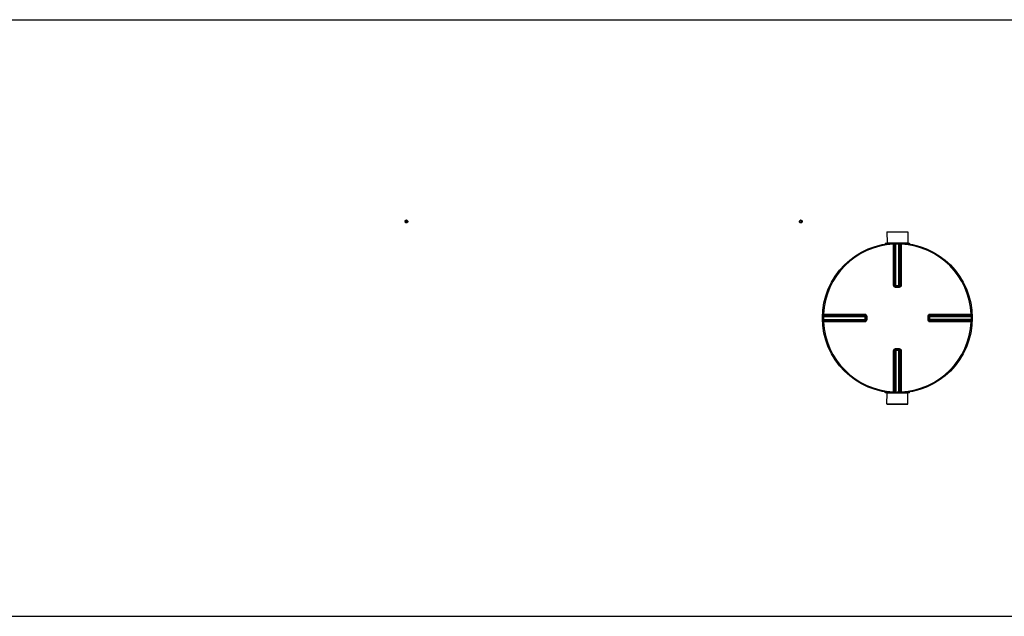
# Model space of a CAD drawing. Header units: millimetres. Extents: x 0 to 420, y 0 to 297.
# Tile 9 of 34: x 110 to 174, y 109 to 148. Entities that reach past the tile are written whole.
import ezdxf

# ---------------------------------------------------------------- set-up
doc = ezdxf.new("R2010")
doc.units = ezdxf.units.MM
doc.header["$LTSCALE"] = 23.1
doc.layers.get('0').update_dxf_attribs({"linetype": 'CONTINUOUS'})
doc.layers.add('AXES_REF', color=7, linetype='CONTINUOUS')
doc.layers.add('VISSERIE', color=7, linetype='CONTINUOUS')

msp = doc.modelspace()

# ---------------------------------------------------------------- linework, layer by layer
at = {"color": 7, "linetype": 'Continuous'}
for p, q in [((53.564, 147.921), (227.946, 147.921)), ((134.993, 134.64), (134.993, 134.659)), ((134.993, 134.64), (135.009, 134.574)), ((135, 134.632), (135.002, 134.624)), ((135.002, 134.624), (135.009, 134.592)), ((135.009, 134.574), (135.009, 134.592)), ((135.009, 134.574), (135.08, 134.553)), ((135.024, 134.687), (135.018, 134.681)), ((135.041, 134.585), (135.049, 134.583)), ((135.089, 134.695), (135.08, 134.698)), ((135.08, 134.553), (135.136, 134.598)), ((135.08, 134.553), (135.08, 134.571)), ((135.105, 134.594), (135.111, 134.599)), ((135.129, 134.649), (135.127, 134.657)), ((135.136, 134.617), (135.129, 134.649)), ((135.136, 134.598), (135.136, 134.617)), ((160.993, 134.64), (160.993, 134.659)), ((160.993, 134.64), (161.009, 134.574)), ((161, 134.632), (161.002, 134.624)), ((161.002, 134.624), (161.009, 134.592)), ((161.009, 134.574), (161.009, 134.592)), ((161.009, 134.574), (161.08, 134.553)), ((161.024, 134.687), (161.018, 134.681)), ((161.041, 134.585), (161.049, 134.583)), ((161.089, 134.695), (161.08, 134.698)), ((161.08, 134.553), (161.136, 134.598)), ((161.08, 134.553), (161.08, 134.571)), ((161.105, 134.594), (161.111, 134.599)), ((161.129, 134.649), (161.127, 134.657)), ((161.136, 134.617), (161.129, 134.649)), ((161.136, 134.598), (161.136, 134.617)), ((166.745, 133.939), (168.117, 133.939)), ((166.745, 133.939), (166.748, 133.224)), ((168.117, 133.939), (168.113, 133.224)), ((166.631, 133.192), (167.08, 133.192)), ((166.631, 133.192), (166.631, 133.14)), ((166.748, 133.224), (168.113, 133.224)), ((166.748, 133.224), (166.781, 133.192)), ((167.782, 133.192), (168.23, 133.192)), ((168.113, 133.224), (168.081, 133.192)), ((168.23, 133.192), (168.23, 133.14)), ((167.31, 130.347), (167.304, 130.347)), ((167.31, 130.347), (167.552, 130.347)), ((167.558, 130.347), (167.552, 130.347)), ((165.348, 128.392), (165.348, 128.392)), ((165.348, 128.392), (165.349, 128.386)), ((165.349, 128.143), (165.348, 128.137)), ((165.348, 128.137), (165.348, 128.137)), ((165.349, 128.386), (165.349, 128.143)), ((169.513, 128.386), (169.513, 128.392)), ((169.513, 128.143), (169.513, 128.386)), ((169.513, 128.137), (169.513, 128.143)), ((167.304, 126.182), (167.31, 126.183)), ((167.552, 126.183), (167.31, 126.183)), ((167.552, 126.183), (167.558, 126.182)), ((166.631, 123.338), (166.631, 123.39)), ((167.08, 123.338), (166.631, 123.338)), ((166.748, 123.305), (166.781, 123.338)), ((168.23, 123.338), (167.782, 123.338)), ((168.113, 123.305), (168.081, 123.338)), ((168.23, 123.338), (168.23, 123.39)), ((166.745, 122.59), (166.748, 123.305)), ((168.113, 123.305), (166.748, 123.305)), ((168.117, 122.59), (168.113, 123.305)), ((168.117, 122.59), (166.745, 122.59)), ((53.564, 108.609), (227.946, 108.609))]:
    msp.add_line(p, q, dxfattribs=at)
at = {"color": 9, "linetype": 'Continuous'}
for p, q in [((167.175, 133.198), (167.178, 133.135)), ((167.178, 130.413), (167.178, 133.135)), ((167.243, 130.412), (167.243, 133.133)), ((167.261, 133.134), (167.261, 130.41)), ((167.324, 133.204), (167.326, 133.14)), ((167.326, 130.347), (167.326, 133.14)), ((167.537, 133.204), (167.536, 133.14)), ((167.536, 130.347), (167.536, 133.14)), ((167.601, 130.41), (167.601, 133.134)), ((167.619, 133.133), (167.619, 130.412)), ((167.687, 133.198), (167.683, 133.135)), ((167.683, 133.135), (167.683, 130.413)), ((167.243, 130.412), (167.261, 130.41)), ((167.309, 130.283), (167.31, 130.347)), ((167.431, 130.283), (167.309, 130.283)), ((167.326, 130.41), (167.536, 130.41)), ((167.552, 130.283), (167.431, 130.283)), ((167.552, 130.283), (167.552, 130.347)), ((167.601, 130.41), (167.619, 130.412)), ((162.498, 128.52), (162.561, 128.517)), ((162.561, 128.517), (165.283, 128.517)), ((169.579, 128.517), (172.301, 128.517)), ((172.364, 128.52), (172.301, 128.517)), ((162.492, 128.371), (162.555, 128.37)), ((162.492, 128.158), (162.555, 128.16)), ((162.498, 128.009), (162.561, 128.012)), ((162.555, 128.37), (165.349, 128.37)), ((162.555, 128.16), (165.349, 128.16)), ((162.561, 128.434), (165.285, 128.434)), ((165.285, 128.095), (162.561, 128.095)), ((165.283, 128.012), (162.561, 128.012)), ((162.562, 128.453), (165.284, 128.453)), ((165.284, 128.077), (162.562, 128.077)), ((165.285, 128.434), (165.284, 128.453)), ((165.284, 128.077), (165.285, 128.095)), ((165.286, 128.37), (165.286, 128.384)), ((165.286, 128.37), (165.286, 128.16)), ((165.286, 128.16), (165.286, 128.145)), ((165.413, 128.386), (165.349, 128.386)), ((165.413, 128.143), (165.349, 128.143)), ((165.413, 128.386), (165.413, 128.143)), ((169.449, 128.386), (169.513, 128.386)), ((169.449, 128.143), (169.449, 128.386)), ((169.449, 128.143), (169.513, 128.143)), ((169.513, 128.37), (172.306, 128.37)), ((172.306, 128.16), (169.513, 128.16)), ((169.576, 128.37), (169.576, 128.384)), ((169.576, 128.16), (169.576, 128.37)), ((169.576, 128.16), (169.576, 128.145)), ((169.578, 128.453), (169.577, 128.434)), ((169.577, 128.434), (172.3, 128.434)), ((172.3, 128.095), (169.577, 128.095)), ((169.577, 128.095), (169.578, 128.077)), ((169.578, 128.453), (172.3, 128.453)), ((172.3, 128.077), (169.578, 128.077)), ((172.301, 128.012), (169.579, 128.012)), ((172.364, 128.009), (172.301, 128.012)), ((172.37, 128.371), (172.306, 128.37)), ((172.37, 128.158), (172.306, 128.16)), ((167.178, 123.395), (167.178, 126.117)), ((167.261, 126.119), (167.243, 126.117)), ((167.243, 123.396), (167.243, 126.117)), ((167.261, 126.119), (167.261, 123.395)), ((167.309, 126.247), (167.31, 126.183)), ((167.309, 126.247), (167.431, 126.247)), ((167.326, 126.183), (167.326, 123.389)), ((167.536, 126.12), (167.326, 126.12)), ((167.431, 126.247), (167.552, 126.247)), ((167.536, 123.389), (167.536, 126.183)), ((167.552, 126.247), (167.552, 126.183)), ((167.619, 126.117), (167.601, 126.119)), ((167.601, 123.395), (167.601, 126.119)), ((167.619, 126.117), (167.619, 123.396)), ((167.683, 126.117), (167.683, 123.395)), ((167.175, 123.331), (167.178, 123.395)), ((167.324, 123.326), (167.326, 123.389)), ((167.537, 123.326), (167.536, 123.389)), ((167.687, 123.331), (167.683, 123.395))]:
    msp.add_line(p, q, dxfattribs=at)
at = {"color": 7, "linetype": 'Continuous'}
msp.add_circle((167.431, 128.265), 4.94, dxfattribs=at)
for centre in [(134.153, 134.426), (134.28, 134.451), (160.153, 134.426), (160.28, 134.451)]:
    msp.add_arc(centre, 0.872, 13.6415, 15.47102, dxfattribs=at)
at = {"color": 9, "linetype": 'Continuous'}
for centre, radius, start, end in [((167.431, 128.265), 4.877, 92.96745, 177.03255), ((167.495, 128.266), 4.874, 92.75322, 92.96811), ((167.431, 128.268), 4.873, 88.76403, 89.99998), ((167.366, 128.266), 4.874, 87.03189, 87.24678), ((167.431, 128.265), 4.877, 2.96745, 87.03255), ((167.308, 130.463), 0.116, 260.88237, 264.14531), ((167.31, 130.48), 0.133, 264.12966, 267.37591), ((167.303, 132.606), 2.197, 270.20147, 270.43504), ((167.559, 132.606), 2.197, 269.565, 269.79411), ((167.535, 130.412), 0.0668, 285.34076, 292.57898), ((167.535, 130.412), 0.0667, 292.5652, 299.81393), ((167.428, 128.265), 4.874, 178.76416, 181.23584), ((167.431, 128.2), 4.875, 177.03191, 177.24676), ((167.431, 128.329), 4.875, 182.75324, 182.96809), ((167.431, 128.265), 4.877, 182.96745, 267.03255), ((165.284, 128.161), 0.0667, 330.18606, 337.4348), ((165.284, 128.161), 0.0668, 337.42102, 344.65924), ((165.28, 128.144), 0.0692, 345.04344, 349.82869), ((165.285, 128.16), 0.0655, 344.66589, 348.01548), ((165.281, 128.144), 0.0676, 349.8255, 354.46856), ((167.431, 128.265), 4.877, 272.96745, 357.03255), ((169.646, 128.386), 0.133, 174.12966, 177.37591), ((169.629, 128.388), 0.116, 170.88237, 174.14531), ((169.578, 128.369), 0.0668, 157.42102, 164.65924), ((169.578, 128.369), 0.0667, 150.18606, 157.4348), ((167.431, 128.2), 4.875, 2.75324, 2.96809), ((167.431, 128.329), 4.875, 357.03191, 357.24676), ((167.434, 128.265), 4.874, 358.76416, 1.23584), ((167.327, 126.117), 0.0667, 112.5652, 119.81393), ((167.327, 126.117), 0.0668, 105.34076, 112.57898), ((167.303, 123.923), 2.197, 89.565, 89.79411), ((167.559, 123.923), 2.197, 90.20147, 90.43504), ((167.552, 126.049), 0.133, 84.12966, 87.37591), ((167.554, 126.066), 0.116, 80.88237, 84.14531), ((167.495, 128.263), 4.874, 267.03189, 267.24678), ((167.431, 128.261), 4.873, 268.76403, 269.99998), ((167.366, 128.263), 4.874, 272.75322, 272.96811)]:
    msp.add_arc(centre, radius, start, end, dxfattribs=at)
at = {"color": 7, "linetype": 'Continuous'}
for points in [[(135.018, 134.681), (135.009, 134.674), (135.001, 134.667), (134.993, 134.659)], [(135.009, 134.592), (135.02, 134.591), (135.03, 134.588), (135.041, 134.585)], [(135.049, 134.704), (135.04, 134.699), (135.032, 134.693), (135.024, 134.687)], [(135.08, 134.698), (135.062, 134.702), (135.04, 134.698), (135.024, 134.687)], [(135.08, 134.698), (135.07, 134.701), (135.059, 134.703), (135.049, 134.704)], [(135.049, 134.583), (135.067, 134.579), (135.089, 134.583), (135.105, 134.594)], [(135.049, 134.583), (135.06, 134.58), (135.07, 134.576), (135.08, 134.571)], [(135.08, 134.571), (135.088, 134.579), (135.096, 134.587), (135.105, 134.594)], [(135.12, 134.684), (135.11, 134.688), (135.099, 134.692), (135.089, 134.695)], [(135.111, 134.599), (135.119, 134.606), (135.128, 134.612), (135.136, 134.617)], [(161.018, 134.681), (161.009, 134.674), (161.001, 134.667), (160.993, 134.659)], [(161.009, 134.592), (161.02, 134.591), (161.03, 134.588), (161.041, 134.585)], [(161.049, 134.704), (161.04, 134.699), (161.032, 134.693), (161.024, 134.687)], [(161.08, 134.698), (161.062, 134.702), (161.04, 134.698), (161.024, 134.687)], [(161.08, 134.698), (161.07, 134.701), (161.059, 134.703), (161.049, 134.704)], [(161.049, 134.583), (161.067, 134.579), (161.089, 134.583), (161.105, 134.594)], [(161.049, 134.583), (161.06, 134.58), (161.07, 134.576), (161.08, 134.571)], [(161.08, 134.571), (161.088, 134.579), (161.096, 134.587), (161.105, 134.594)], [(161.12, 134.684), (161.11, 134.688), (161.099, 134.692), (161.089, 134.695)], [(161.111, 134.599), (161.119, 134.606), (161.128, 134.612), (161.136, 134.617)]]:
    msp.add_open_spline(points, degree=3, dxfattribs=at)
for points, knots in [([(135.018, 134.681), (135.011, 134.675), (135, 134.659), (134.999, 134.641), (135, 134.632)], [0, 0, 0, 0, 0.506776, 1, 1, 1, 1]), ([(135.002, 134.624), (135.006, 134.611), (135.019, 134.595), (135.036, 134.587), (135.041, 134.585)], [0, 0, 0, 0, 0.738617, 1, 1, 1, 1]), ([(135.127, 134.657), (135.123, 134.67), (135.11, 134.686), (135.093, 134.694), (135.089, 134.695)], [0, 0, 0, 0, 0.738617, 1, 1, 1, 1]), ([(135.111, 134.599), (135.118, 134.606), (135.129, 134.621), (135.13, 134.64), (135.129, 134.649)], [0, 0, 0, 0, 0.506776, 1, 1, 1, 1]), ([(161.018, 134.681), (161.011, 134.675), (161, 134.659), (160.999, 134.641), (161, 134.632)], [0, 0, 0, 0, 0.506776, 1, 1, 1, 1]), ([(161.002, 134.624), (161.006, 134.611), (161.019, 134.595), (161.036, 134.587), (161.041, 134.585)], [0, 0, 0, 0, 0.738617, 1, 1, 1, 1]), ([(161.127, 134.657), (161.123, 134.67), (161.11, 134.686), (161.093, 134.694), (161.089, 134.695)], [0, 0, 0, 0, 0.738617, 1, 1, 1, 1]), ([(161.111, 134.599), (161.118, 134.606), (161.129, 134.621), (161.13, 134.64), (161.129, 134.649)], [0, 0, 0, 0, 0.506776, 1, 1, 1, 1])]:
    msp.add_open_spline(points, degree=3, knots=knots, dxfattribs=at)
at = {"color": 9, "linetype": 'Continuous'}
for points in [[(167.175, 133.198), (167.206, 133.2), (167.243, 133.165), (167.243, 133.133)], [(167.194, 133.199), (167.225, 133.2), (167.261, 133.165), (167.261, 133.134)], [(167.326, 133.14), (167.361, 133.141), (167.396, 133.142), (167.431, 133.141)], [(167.668, 133.199), (167.637, 133.2), (167.601, 133.165), (167.601, 133.134)], [(167.687, 133.198), (167.655, 133.2), (167.619, 133.165), (167.619, 133.133)], [(167.261, 130.41), (167.261, 130.383), (167.286, 130.352), (167.313, 130.347)], [(167.619, 130.412), (167.619, 130.382), (167.588, 130.35), (167.558, 130.347)], [(167.568, 130.354), (167.587, 130.365), (167.601, 130.389), (167.601, 130.41)], [(162.498, 128.52), (162.496, 128.489), (162.531, 128.453), (162.562, 128.453)], [(172.364, 128.52), (172.366, 128.489), (172.331, 128.453), (172.3, 128.453)], [(162.497, 128.502), (162.495, 128.471), (162.53, 128.434), (162.561, 128.434)], [(162.497, 128.027), (162.495, 128.059), (162.53, 128.095), (162.561, 128.095)], [(162.498, 128.009), (162.496, 128.04), (162.531, 128.077), (162.562, 128.077)], [(165.284, 128.453), (165.313, 128.453), (165.346, 128.422), (165.348, 128.392)], [(165.346, 128.126), (165.34, 128.1), (165.31, 128.077), (165.284, 128.077)], [(165.285, 128.434), (165.313, 128.434), (165.343, 128.409), (165.349, 128.383)], [(165.341, 128.127), (165.331, 128.109), (165.307, 128.095), (165.285, 128.095)], [(169.577, 128.095), (169.549, 128.095), (169.519, 128.12), (169.513, 128.147)], [(169.578, 128.077), (169.549, 128.077), (169.516, 128.108), (169.513, 128.137)], [(169.52, 128.402), (169.531, 128.421), (169.555, 128.434), (169.577, 128.434)], [(172.365, 128.502), (172.367, 128.471), (172.332, 128.434), (172.3, 128.434)], [(172.365, 128.027), (172.367, 128.059), (172.332, 128.095), (172.3, 128.095)], [(172.364, 128.009), (172.366, 128.04), (172.331, 128.077), (172.3, 128.077)], [(167.243, 126.117), (167.243, 126.147), (167.274, 126.18), (167.304, 126.182)], [(167.294, 126.175), (167.275, 126.164), (167.261, 126.141), (167.261, 126.119)], [(167.601, 126.119), (167.601, 126.146), (167.576, 126.177), (167.549, 126.183)], [(167.175, 123.331), (167.206, 123.33), (167.243, 123.365), (167.243, 123.396)], [(167.194, 123.33), (167.225, 123.329), (167.261, 123.364), (167.261, 123.395)], [(167.536, 123.389), (167.501, 123.388), (167.466, 123.388), (167.431, 123.389)], [(167.668, 123.33), (167.637, 123.329), (167.601, 123.364), (167.601, 123.395)], [(167.687, 123.331), (167.655, 123.33), (167.619, 123.365), (167.619, 123.396)]]:
    msp.add_open_spline(points, degree=3, dxfattribs=at)
for points, knots in [([(167.243, 133.133), (167.241, 133.134), (167.219, 133.134), (167.198, 133.135), (167.178, 133.135)], [0, 0, 0, 0, 0.109199, 1, 1, 1, 1]), ([(167.261, 133.134), (167.265, 133.135), (167.28, 133.138), (167.295, 133.138), (167.306, 133.138)], [0, 0, 0, 0, 0.258917, 1, 1, 1, 1]), ([(167.536, 133.14), (167.549, 133.14), (167.557, 133.139), (167.59, 133.137), (167.581, 133.136), (167.578, 133.136)], [0, 0, 0, 0, 0.700251, 0.885328, 1, 1, 1, 1]), ([(167.683, 133.135), (167.676, 133.135), (167.654, 133.134), (167.632, 133.136), (167.619, 133.133)], [0, 0, 0, 0, 0.353705, 1, 1, 1, 1]), ([(167.178, 130.413), (167.186, 130.413), (167.208, 130.412), (167.229, 130.413), (167.243, 130.412)], [0, 0, 0, 0, 0.353802, 1, 1, 1, 1]), ([(167.309, 130.283), (167.276, 130.283), (167.207, 130.31), (167.178, 130.379), (167.178, 130.413)], [0, 0, 0, 0, 0.501179, 1, 1, 1, 1]), ([(167.29, 130.348), (167.28, 130.35), (167.253, 130.355), (167.262, 130.382), (167.269, 130.39)], [0, 0, 0, 0, 0.491684, 1, 1, 1, 1]), ([(167.261, 130.41), (167.263, 130.41), (167.279, 130.41), (167.296, 130.41), (167.31, 130.41)], [0, 0, 0, 0, 0.107688, 1, 1, 1, 1]), ([(167.601, 130.41), (167.599, 130.41), (167.582, 130.41), (167.566, 130.41), (167.551, 130.41)], [0, 0, 0, 0, 0.107674, 1, 1, 1, 1]), ([(167.683, 130.413), (167.683, 130.379), (167.655, 130.31), (167.586, 130.283), (167.552, 130.283)], [0, 0, 0, 0, 0.499867, 1, 1, 1, 1]), ([(167.683, 130.413), (167.676, 130.413), (167.654, 130.412), (167.633, 130.413), (167.619, 130.412)], [0, 0, 0, 0, 0.353802, 1, 1, 1, 1]), ([(162.561, 128.517), (162.561, 128.51), (162.561, 128.488), (162.559, 128.466), (162.562, 128.453)], [0, 0, 0, 0, 0.353705, 1, 1, 1, 1]), ([(165.283, 128.517), (165.283, 128.51), (165.283, 128.488), (165.282, 128.466), (165.284, 128.453)], [0, 0, 0, 0, 0.353799, 1, 1, 1, 1]), ([(165.283, 128.517), (165.316, 128.517), (165.386, 128.489), (165.413, 128.419), (165.413, 128.386)], [0, 0, 0, 0, 0.499925, 1, 1, 1, 1]), ([(169.449, 128.386), (169.449, 128.419), (169.476, 128.489), (169.546, 128.517), (169.579, 128.517)], [0, 0, 0, 0, 0.501179, 1, 1, 1, 1]), ([(169.579, 128.517), (169.579, 128.51), (169.579, 128.488), (169.579, 128.466), (169.578, 128.453)], [0, 0, 0, 0, 0.353802, 1, 1, 1, 1]), ([(172.3, 128.453), (172.3, 128.455), (172.3, 128.477), (172.301, 128.498), (172.301, 128.517)], [0, 0, 0, 0, 0.109199, 1, 1, 1, 1]), ([(162.555, 128.37), (162.556, 128.383), (162.557, 128.39), (162.559, 128.423), (162.559, 128.414), (162.559, 128.412)], [0, 0, 0, 0, 0.700251, 0.885328, 1, 1, 1, 1]), ([(162.561, 128.095), (162.56, 128.099), (162.558, 128.114), (162.558, 128.129), (162.558, 128.14)], [0, 0, 0, 0, 0.258917, 1, 1, 1, 1]), ([(162.562, 128.077), (162.562, 128.075), (162.561, 128.053), (162.561, 128.031), (162.561, 128.012)], [0, 0, 0, 0, 0.109199, 1, 1, 1, 1]), ([(165.283, 128.012), (165.283, 128.02), (165.283, 128.041), (165.282, 128.063), (165.284, 128.077)], [0, 0, 0, 0, 0.353802, 1, 1, 1, 1]), ([(165.413, 128.143), (165.413, 128.11), (165.386, 128.041), (165.316, 128.012), (165.283, 128.012)], [0, 0, 0, 0, 0.500075, 1, 1, 1, 1]), ([(165.286, 128.384), (165.286, 128.393), (165.286, 128.399), (165.286, 128.416), (165.286, 128.408), (165.286, 128.405)], [0, 0, 0, 0, 0.693585, 0.792877, 1, 1, 1, 1]), ([(165.286, 128.145), (165.286, 128.137), (165.286, 128.131), (165.286, 128.113), (165.286, 128.121), (165.286, 128.124)], [0, 0, 0, 0, 0.693616, 0.794058, 1, 1, 1, 1]), ([(169.579, 128.012), (169.546, 128.012), (169.476, 128.04), (169.449, 128.11), (169.449, 128.143)], [0, 0, 0, 0, 0.499867, 1, 1, 1, 1]), ([(169.515, 128.406), (169.516, 128.416), (169.521, 128.442), (169.549, 128.433), (169.556, 128.427)], [0, 0, 0, 0, 0.491684, 1, 1, 1, 1]), ([(169.576, 128.384), (169.576, 128.392), (169.576, 128.399), (169.576, 128.416), (169.576, 128.408), (169.576, 128.405)], [0, 0, 0, 0, 0.693616, 0.794058, 1, 1, 1, 1]), ([(169.576, 128.145), (169.576, 128.137), (169.576, 128.13), (169.576, 128.113), (169.576, 128.121), (169.576, 128.124)], [0, 0, 0, 0, 0.693585, 0.792877, 1, 1, 1, 1]), ([(169.579, 128.012), (169.579, 128.02), (169.579, 128.041), (169.579, 128.063), (169.578, 128.077)], [0, 0, 0, 0, 0.353802, 1, 1, 1, 1]), ([(172.3, 128.434), (172.302, 128.431), (172.304, 128.416), (172.304, 128.401), (172.304, 128.389)], [0, 0, 0, 0, 0.258917, 1, 1, 1, 1]), ([(172.301, 128.012), (172.301, 128.02), (172.3, 128.041), (172.302, 128.063), (172.3, 128.077)], [0, 0, 0, 0, 0.353705, 1, 1, 1, 1]), ([(172.306, 128.16), (172.306, 128.147), (172.305, 128.139), (172.303, 128.106), (172.303, 128.115), (172.303, 128.117)], [0, 0, 0, 0, 0.700251, 0.885328, 1, 1, 1, 1]), ([(167.178, 126.117), (167.178, 126.15), (167.207, 126.219), (167.276, 126.247), (167.309, 126.247)], [0, 0, 0, 0, 0.499867, 1, 1, 1, 1]), ([(167.178, 126.117), (167.186, 126.117), (167.208, 126.117), (167.229, 126.116), (167.243, 126.117)], [0, 0, 0, 0, 0.353802, 1, 1, 1, 1]), ([(167.261, 126.119), (167.263, 126.119), (167.279, 126.12), (167.296, 126.12), (167.311, 126.12)], [0, 0, 0, 0, 0.107674, 1, 1, 1, 1]), ([(167.601, 126.119), (167.599, 126.119), (167.582, 126.12), (167.566, 126.12), (167.551, 126.12)], [0, 0, 0, 0, 0.107688, 1, 1, 1, 1]), ([(167.552, 126.247), (167.586, 126.247), (167.655, 126.219), (167.683, 126.15), (167.683, 126.117)], [0, 0, 0, 0, 0.501179, 1, 1, 1, 1]), ([(167.572, 126.181), (167.582, 126.179), (167.608, 126.174), (167.599, 126.147), (167.593, 126.139)], [0, 0, 0, 0, 0.491684, 1, 1, 1, 1]), ([(167.683, 126.117), (167.676, 126.117), (167.654, 126.117), (167.633, 126.116), (167.619, 126.117)], [0, 0, 0, 0, 0.353802, 1, 1, 1, 1]), ([(167.178, 123.395), (167.186, 123.395), (167.208, 123.395), (167.229, 123.393), (167.243, 123.396)], [0, 0, 0, 0, 0.353705, 1, 1, 1, 1]), ([(167.326, 123.389), (167.313, 123.39), (167.305, 123.39), (167.272, 123.393), (167.281, 123.393), (167.283, 123.393)], [0, 0, 0, 0, 0.700251, 0.885328, 1, 1, 1, 1]), ([(167.601, 123.395), (167.597, 123.394), (167.582, 123.392), (167.567, 123.391), (167.556, 123.392)], [0, 0, 0, 0, 0.258917, 1, 1, 1, 1]), ([(167.619, 123.396), (167.621, 123.396), (167.643, 123.395), (167.664, 123.395), (167.683, 123.395)], [0, 0, 0, 0, 0.109199, 1, 1, 1, 1])]:
    msp.add_open_spline(points, degree=3, knots=knots, dxfattribs=at)
at = {"layer": 'AXES_REF', "color": 7, "linetype": 'Continuous'}
for p, q in [((166.748, 133.952), (168.113, 133.952)), ((166.748, 133.939), (166.748, 133.952)), ((168.113, 133.939), (168.113, 133.952)), ((166.748, 122.59), (166.748, 122.577)), ((166.748, 122.577), (168.113, 122.577)), ((168.113, 122.59), (168.113, 122.577))]:
    msp.add_line(p, q, dxfattribs=at)
at = {"layer": 'VISSERIE', "color": 7, "linetype": 'Continuous'}
for centre, radius, start, end in [((135.048, 134.625), 0.0748, 180.00066, 184.41612), ((135.049, 134.625), 0.0749, 184.41576, 185.03406), ((135.081, 134.625), 0.0749, 355.39133, 359.99668), ((135.081, 134.625), 0.0749, 354.96865, 355.39141), ((161.048, 134.625), 0.0748, 180.00066, 184.41612), ((161.049, 134.625), 0.0749, 184.41576, 185.03406), ((161.081, 134.625), 0.0749, 355.39133, 359.99668), ((161.081, 134.625), 0.0749, 354.96865, 355.39141)]:
    msp.add_arc(centre, radius, start, end, dxfattribs=at)
for points, knots in [([(134.974, 134.625), (134.974, 134.642), (134.982, 134.666), (134.999, 134.682), (135.003, 134.686)], [0, 0, 0, 0, 0.740399, 1, 1, 1, 1]), ([(135.126, 134.557), (135.113, 134.547), (135.079, 134.532), (135.027, 134.538), (134.985, 134.57), (134.974, 134.603), (134.974, 134.618)], [0, 0, 0, 0, 0.254851, 0.513698, 0.763001, 1, 1, 1, 1]), ([(135.126, 134.564), (135.113, 134.553), (135.081, 134.54), (135.03, 134.544), (134.988, 134.572), (134.975, 134.603), (134.974, 134.618)], [0, 0, 0, 0, 0.254107, 0.512542, 0.762464, 1, 1, 1, 1]), ([(135.048, 134.706), (135.074, 134.71), (135.116, 134.701), (135.149, 134.662), (135.156, 134.637), (135.156, 134.625)], [0, 0, 0, 0, 0.511563, 0.759908, 1, 1, 1, 1]), ([(135.156, 134.618), (135.156, 134.601), (135.147, 134.577), (135.13, 134.561), (135.126, 134.557)], [0, 0, 0, 0, 0.740399, 1, 1, 1, 1]), ([(135.155, 134.618), (135.154, 134.603), (135.145, 134.582), (135.13, 134.567), (135.126, 134.564)], [0, 0, 0, 0, 0.741354, 1, 1, 1, 1]), ([(160.974, 134.625), (160.974, 134.642), (160.982, 134.666), (160.999, 134.682), (161.003, 134.686)], [0, 0, 0, 0, 0.740399, 1, 1, 1, 1]), ([(161.126, 134.557), (161.113, 134.547), (161.079, 134.532), (161.027, 134.538), (160.985, 134.57), (160.974, 134.603), (160.974, 134.618)], [0, 0, 0, 0, 0.254851, 0.513698, 0.763001, 1, 1, 1, 1]), ([(161.126, 134.564), (161.113, 134.553), (161.081, 134.54), (161.03, 134.544), (160.988, 134.572), (160.975, 134.603), (160.974, 134.618)], [0, 0, 0, 0, 0.254107, 0.512542, 0.762464, 1, 1, 1, 1]), ([(161.048, 134.706), (161.074, 134.71), (161.116, 134.701), (161.149, 134.662), (161.156, 134.637), (161.156, 134.625)], [0, 0, 0, 0, 0.511563, 0.759908, 1, 1, 1, 1]), ([(161.156, 134.618), (161.156, 134.601), (161.147, 134.577), (161.13, 134.561), (161.126, 134.557)], [0, 0, 0, 0, 0.740399, 1, 1, 1, 1]), ([(161.155, 134.618), (161.154, 134.603), (161.145, 134.582), (161.13, 134.567), (161.126, 134.564)], [0, 0, 0, 0, 0.741354, 1, 1, 1, 1])]:
    msp.add_open_spline(points, degree=3, knots=knots, dxfattribs=at)
for points in [[(135.003, 134.686), (135.016, 134.697), (135.032, 134.703), (135.048, 134.706)], [(161.003, 134.686), (161.016, 134.697), (161.032, 134.703), (161.048, 134.706)]]:
    msp.add_open_spline(points, degree=3, dxfattribs=at)

doc.saveas('drawing.dxf')
